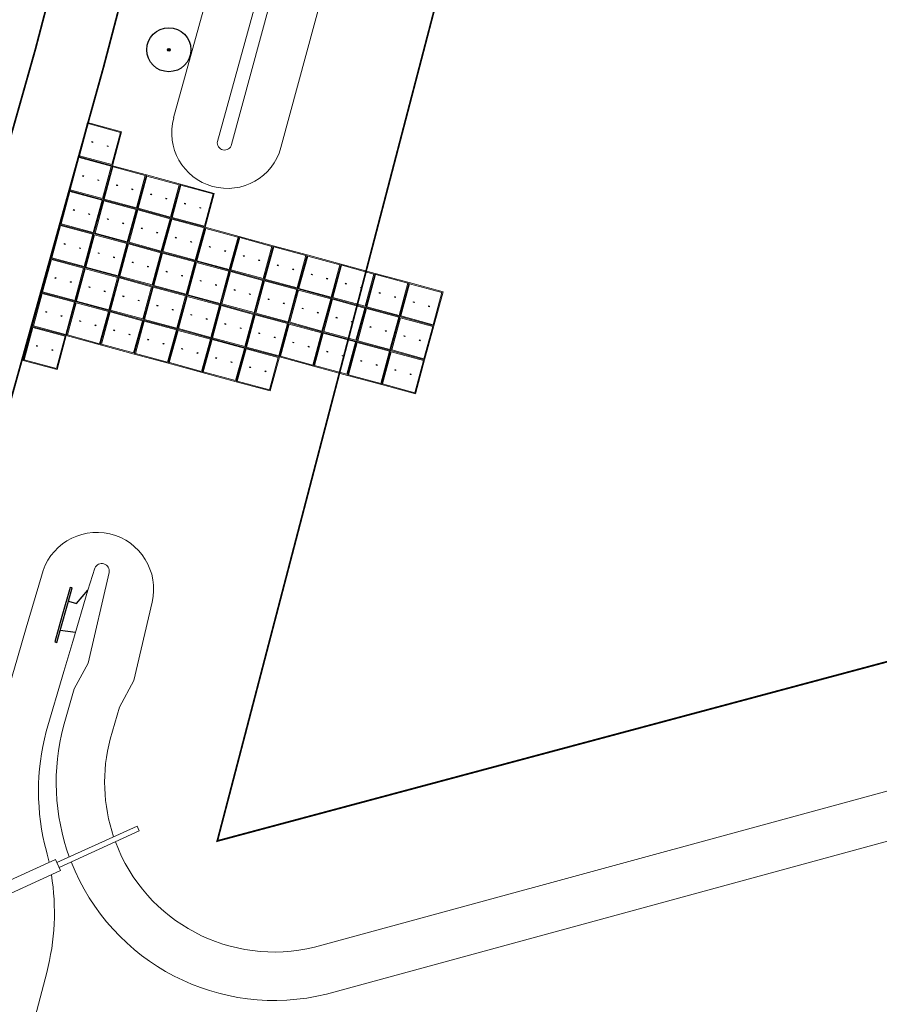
# Model space of a CAD drawing. Header units: metres. Extents: x 102000 to 105000, y 414600 to 420766.
# Tile 120 of 256: x 103343 to 103392, y 418449 to 418505. Entities that reach past the tile are written whole.
import ezdxf

# ---------------------------------------------------------------- set-up
doc = ezdxf.new("R2010")
doc.units = ezdxf.units.M
doc.layers.get('0').update_dxf_attribs({"color": 8})
for name, color, linetype, lineweight in [('00-Ontwerp DKIV', 8, 'Continuous', 0), ('B-WE-VH-BEDRIJFSVLOERPLAAT-S', 8, 'Continuous', 18), ('N-WE-GW-TALUDLIJN-G', 90, 'Continuous', 18), ('N-WE-WH-WATERLIJN-G', 150, 'Continuous', 5)]:
    doc.layers.add(name, color=color, linetype=linetype, lineweight=lineweight)

# ---------------------------------------------------------------- blocks, each defined once
blk = doc.blocks.new('Bedrijfsvloerplaat 2x2m')
at = {"layer": 'B-WE-VH-BEDRIJFSVLOERPLAAT-S'}
for p, q in [((-2, 2), (-2, 0)), ((0, 2.000000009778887), (-2, 2.000000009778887)), ((-1.950000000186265, 1.949000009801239), (-1.950000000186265, 0.05099999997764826)), ((-0.05099999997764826, 1.950000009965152), (-1.949000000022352, 1.950000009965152)), ((-0.05000000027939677, 0.05099999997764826), (-0.05000000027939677, 1.949000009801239)), ((0, 0), (0, 2)), ((-1.479999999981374, 1.015000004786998), (-1.479999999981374, 0.985000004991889)), ((-1.419999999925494, 1.015000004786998), (-1.479999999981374, 1.015000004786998)), ((-1.479999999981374, 0.985000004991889), (-1.419999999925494, 0.985000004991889)), ((-1.419999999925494, 0.985000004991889), (-1.419999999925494, 1.015000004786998)), ((-0.5800000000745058, 1.015000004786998), (-0.5800000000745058, 0.985000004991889)), ((-0.5200000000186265, 1.015000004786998), (-0.5800000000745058, 1.015000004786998)), ((-0.5800000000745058, 0.985000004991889), (-0.5200000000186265, 0.985000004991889)), ((-0.5200000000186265, 0.985000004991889), (-0.5200000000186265, 1.015000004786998)), ((-2, 0), (0, 0)), ((-1.949000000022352, 0.04999999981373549), (-0.05099999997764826, 0.04999999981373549))]:
    blk.add_line(p, q, dxfattribs=at)
for centre, start, end in [((-1.949000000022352, 1.949000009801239), 90, 180), ((-0.05099999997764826, 1.949000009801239), 0, 90), ((-0.05099999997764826, 0.05099999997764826), 270, 0)]:
    blk.add_arc(centre, 0.001, start, end, dxfattribs=at)
at = {"layer": 'B-WE-VH-BEDRIJFSVLOERPLAAT-S', "extrusion": (0, 0, -1)}
blk.add_arc((1.949000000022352, 0.05099999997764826), 0.001, 270, 0, dxfattribs=at)

msp = doc.modelspace()

# ---------------------------------------------------------------- hatches: boundary and pattern name
at = {"ltscale": 0.1}
h = msp.add_hatch(color=256, dxfattribs=at)
edge = h.paths.add_edge_path()
edge.add_arc((103351.492, 418503.478), 0.075, 0, 360)
at = {"layer": '00-Ontwerp DKIV', "transparency": 33554623}
h = msp.add_hatch(color=256, dxfattribs=at)
h.dxf.hatch_style = 1
edge = h.paths.add_edge_path()
edge.add_arc((103298.2239364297, 419477.8513539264), 252.0164552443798, 176.5749344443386, 189.9790041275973, ccw=False)
edge.add_line((103046.6576361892, 419492.907591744), (103056.301389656, 419652.8193898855))
edge.add_arc((103065.0630023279, 419652.79844855), 8.76163769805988, 149.2989375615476, 179.8630562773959, ccw=False)
edge.add_line((103057.5293711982, 419657.2717803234), (103041.7191091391, 419658.2227415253))
edge.add_arc((103024.502755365, 419652.9694413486), 18.00000000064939, -3.451139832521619, 16.96874591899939, ccw=False)
edge.add_line((103042.4701122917, 419651.8858892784), (103041.6379008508, 419638.0862386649))
edge.add_arc((103145.1997498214, 419631.8407649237), 103.7500000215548, 176.5488601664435, 183.9859112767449)
edge.add_line((103041.7007031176, 419624.6289804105), (103044.1366540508, 419589.6697274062))
edge.add_arc((102944.3785367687, 419582.7186098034), 99.99999999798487, -3.4511398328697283, 3.985911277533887, ccw=False)
edge.add_line((103044.1971863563, 419576.6988760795), (103037.6551040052, 419468.218691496))
edge.add_arc((103191.1263172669, 419458.9633528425), 153.7500393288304, 176.5488617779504, 189.1053011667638)
edge.add_line((103039.3136561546, 419434.6324975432), (103040.9006254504, 419424.7287544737))
edge.add_line((103040.9006254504, 419424.7287544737), (103041.5467097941, 419420.6993302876))
edge.add_line((103041.5467097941, 419420.6993302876), (103043.5399603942, 419408.2624172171))
edge.add_arc((103191.4029866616, 419431.9602644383), 149.7499999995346, 189.1052995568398, 194.985952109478)
edge.add_line((103046.746095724, 419393.2375785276), (103094.8516475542, 419213.5289813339))
edge.add_line((103094.8516475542, 419213.5289813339), (103101.3022678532, 419181.9707082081))
edge.add_arc((103083.666907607, 419178.3659795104), 18.00000000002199, -47.20717659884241, 11.55232174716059, ccw=False)
edge.add_line((103095.895196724, 419165.1573101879), (103095.9087119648, 419165.1068211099))
edge.add_line((103095.9087119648, 419165.1068211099), (103097.6368019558, 419158.6511706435))
edge.add_line((103097.6368019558, 419158.6511706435), (103097.6480606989, 419158.609111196))
edge.add_line((103097.6480606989, 419158.609111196), (103097.6510261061, 419158.5980332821))
edge.add_line((103097.6510261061, 419158.5980332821), (103099.8244820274, 419159.1798379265))
edge.add_arc((103100.2123716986, 419157.7308584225), 1.500000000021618, -75.01404788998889, 104.98659888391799, ccw=False)
edge.add_line((103100.6002450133, 419156.28187454), (103098.4267727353, 419155.7000655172))
edge.add_line((103098.4267727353, 419155.7000655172), (103098.4329879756, 419155.6768471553))
edge.add_line((103098.4329879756, 419155.6768471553), (103100.1157329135, 419149.3905928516))
edge.add_line((103100.1157329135, 419149.3905928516), (103100.1204740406, 419149.3728813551))
edge.add_arc((103095.5357731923, 419131.9665457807), 17.99999999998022, 18.419582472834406, 75.24385856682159, ccw=False)
edge.add_line((103112.6135985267, 419137.6540656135), (103125.6026156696, 419098.6521504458))
edge.add_line((103125.6026156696, 419098.6521504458), (103163.4536399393, 418957.2515383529))
edge.add_line((103163.4536399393, 418957.2515383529), (103169.9042602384, 418925.6932652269))
edge.add_arc((103152.2688999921, 418922.0885365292), 18.00000000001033, -47.2071765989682, 11.55232174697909, ccw=False)
edge.add_line((103164.4971891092, 418908.8798672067), (103164.5107043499, 418908.8293781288))
edge.add_line((103164.5107043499, 418908.8293781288), (103166.238794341, 418902.3737276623))
edge.add_line((103166.238794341, 418902.3737276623), (103166.2530184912, 418902.320590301))
edge.add_line((103166.2530184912, 418902.320590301), (103168.4264744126, 418902.9023949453))
edge.add_arc((103168.8143640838, 418901.4534154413), 1.500000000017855, -75.01404788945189, 104.9865988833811, ccw=False)
edge.add_line((103169.2022373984, 418900.0044315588), (103167.0287651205, 418899.422622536))
edge.add_line((103167.0287651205, 418899.422622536), (103167.0349803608, 418899.3994041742))
edge.add_line((103167.0349803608, 418899.3994041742), (103168.7177252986, 418893.1131498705))
edge.add_line((103168.7177252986, 418893.1131498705), (103168.7224664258, 418893.0954383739))
edge.add_arc((103164.1377655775, 418875.6891027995), 17.99999999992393, 18.4195824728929, 75.2438585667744, ccw=False)
edge.add_line((103181.2155909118, 418881.3766226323), (103194.2046080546, 418842.3747074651))
edge.add_line((103194.2046080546, 418842.3747074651), (103231.823976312, 418701.8394960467))
edge.add_line((103231.823976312, 418701.8394960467), (103238.2745966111, 418670.281222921))
edge.add_arc((103220.6392363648, 418666.6764942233), 18.00000000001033, -47.2071765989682, 11.55232174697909, ccw=False)
edge.add_line((103232.8675254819, 418653.4678249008), (103232.8810407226, 418653.4173358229))
edge.add_line((103232.8810407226, 418653.4173358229), (103234.6091307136, 418646.9616853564))
edge.add_line((103234.6091307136, 418646.9616853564), (103234.6233548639, 418646.908547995))
edge.add_line((103234.6233548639, 418646.908547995), (103236.7968107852, 418647.4903526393))
edge.add_arc((103237.1847004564, 418646.0413731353), 1.500000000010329, -75.01404789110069, 104.98659888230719, ccw=False)
edge.add_line((103237.572573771, 418644.5923892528), (103235.3991014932, 418644.01058023))
edge.add_line((103235.3991014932, 418644.01058023), (103235.4053167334, 418643.9873618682))
edge.add_line((103235.4053167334, 418643.9873618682), (103237.0880616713, 418637.7011075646))
edge.add_line((103237.0880616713, 418637.7011075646), (103237.0928027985, 418637.683396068))
edge.add_arc((103232.5081019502, 418620.2770604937), 17.99999999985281, 18.41958247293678, 75.2438585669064, ccw=False)
edge.add_line((103249.5859272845, 418625.9645803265), (103262.5749444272, 418586.9626651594))
edge.add_line((103262.5749444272, 418586.9626651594), (103290.1222633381, 418484.0537523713))
edge.add_line((103290.1222633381, 418484.0537523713), (103297.836137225, 418446.292630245))
edge.add_arc((103314.5047993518, 418407.4697220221), 42.24999999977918, 107.02271534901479, 113.23632460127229, ccw=False)
edge.add_line((103302.1360773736, 418447.8686974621), (103301.856304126, 418448.9131974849))
edge.add_line((103301.856304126, 418448.9131974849), (103300.2505772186, 418454.9079872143))
edge.add_arc((103301.6995005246, 418455.2960867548), 1.500000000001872, 14.994587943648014, 194.9948977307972, ccw=False)
edge.add_line((103303.1484259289, 418455.6841784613), (103304.7543138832, 418449.6887874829))
edge.add_line((103304.7543138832, 418449.6887874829), (103305.0272221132, 418448.669917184))
edge.add_line((103305.0272221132, 418448.669917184), (103306.1321855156, 418448.9657008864))
edge.add_arc((103294.4959860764, 418492.4352173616), 44.99999999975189, 284.9859521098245, 289.9286120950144)
edge.add_line((103309.8341939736, 418450.1299058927), (103307.6012664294, 418456.8373155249))
edge.add_line((103307.6012664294, 418456.8373155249), (103302.707958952, 418471.5361434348))
edge.add_arc((103359.6362746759, 418490.4878418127), 60.00000002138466, 198.4128380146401, 213.1251651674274)
edge.add_arc((103359.6362746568, 418490.4878418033), 60.00000000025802, 213.1251651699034, 220.1845762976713)
edge.add_arc((103359.6362746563, 418490.4878418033), 59.99999999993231, 220.1845762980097, 223.7621945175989)
edge.add_arc((103359.6362746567, 418490.4878418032), 60.0000000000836, 223.7621945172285, 284.9859521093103)
edge.add_line((103375.1512072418, 418432.5284865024), (103387.0106692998, 418435.7031034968))
edge.add_line((103387.0106692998, 418435.7031034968), (103385.8938181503, 418439.8814131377))
edge.add_line((103385.8938181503, 418439.8814131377), (103385.8824319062, 418439.8783653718))
edge.add_line((103385.8824319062, 418439.8783653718), (103374.0131983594, 418436.7013171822))
edge.add_arc((103359.5333792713, 418490.796925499), 55.99999999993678, 225.2215921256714, 284.9851210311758, ccw=False)
edge.add_arc((103359.533379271, 418490.796925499), 55.9999999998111, 221.3891326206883, 225.2215921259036, ccw=False)
edge.add_arc((103359.5333792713, 418490.796925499), 56.00000000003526, 198.4128380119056, 221.3891326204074, ccw=False)
edge.add_line((103306.4002846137, 418473.1086736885), (103277.8963273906, 418558.7306714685))
edge.add_line((103277.8963273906, 418558.7306714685), (103267.6561565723, 418596.9850238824))
edge.add_line((103267.6561565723, 418596.9850238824), (103261.2171809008, 418628.5322969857))
edge.add_arc((103278.8535710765, 418632.131983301), 17.99999999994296, 108.50536345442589, 191.5359399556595, ccw=False)
edge.add_line((103273.1404893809, 418649.2012743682), (103271.9134875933, 418653.7850024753))
edge.add_line((103271.9134875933, 418653.7850024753), (103262.688286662, 418651.3155414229))
edge.add_arc((103262.3004151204, 418652.76452578), 1.499999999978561, 104.9855703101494, 284.9858819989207, ccw=False)
edge.add_line((103261.9125514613, 418654.2135122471), (103271.1377409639, 418656.6829702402))
edge.add_line((103271.1377409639, 418656.6829702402), (103270.0380655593, 418660.7910433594))
edge.add_arc((103266.9770112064, 418678.5288545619), 18.00000000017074, 198.4195824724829, 279.79122475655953, ccw=False)
edge.add_line((103249.8991858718, 418672.8413347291), (103236.910168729, 418711.8432498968))
edge.add_line((103236.910168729, 418711.8432498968), (103199.2858201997, 418852.3970661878))
edge.add_line((103199.2858201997, 418852.3970661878), (103192.8468445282, 418883.9443392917))
edge.add_arc((103210.4832347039, 418887.5440256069), 17.99999999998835, 108.50536345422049, 191.5359399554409, ccw=False)
edge.add_line((103204.7701530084, 418904.6133166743), (103203.5431512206, 418909.1970447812))
edge.add_line((103203.5431512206, 418909.1970447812), (103194.3179502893, 418906.7275837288))
edge.add_arc((103193.9300805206, 418908.1765685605), 1.499999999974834, 104.9855002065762, 284.9858118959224, ccw=False)
edge.add_line((103193.5422186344, 418909.6255555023), (103202.7674045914, 418912.0950125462))
edge.add_line((103202.7674045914, 418912.0950125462), (103201.6677291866, 418916.2030856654))
edge.add_arc((103198.6066748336, 418933.9408968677), 18.00000000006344, 198.4195824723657, 279.79122475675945, ccw=False)
edge.add_line((103181.5288494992, 418928.253377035), (103168.5398323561, 418967.2552922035))
edge.add_line((103168.5398323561, 418967.2552922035), (103130.6838278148, 419108.674509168))
edge.add_line((103130.6838278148, 419108.674509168), (103124.244852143, 419140.2217822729))
edge.add_arc((103141.8812423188, 419143.8214685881), 18.00000000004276, 108.5053634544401, 191.5359399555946, ccw=False)
edge.add_line((103136.1681606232, 419160.8907596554), (103134.9411588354, 419165.4744877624))
edge.add_line((103134.9411588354, 419165.4744877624), (103125.7159579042, 419163.00502671))
edge.add_arc((103125.3280881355, 419164.4540115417), 1.499999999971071, 104.9855002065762, 284.9858118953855, ccw=False)
edge.add_line((103124.9402262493, 419165.9029984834), (103134.1654122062, 419168.3724555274))
edge.add_line((103134.1654122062, 419168.3724555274), (103133.0657368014, 419172.4805286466))
edge.add_arc((103130.0046824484, 419190.2183398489), 18.0000000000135, 198.4195824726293, 279.79122475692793, ccw=False)
edge.add_line((103112.926857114, 419184.5308200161), (103099.9378399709, 419223.5327351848))
edge.add_line((103099.9378399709, 419223.5327351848), (103062.996899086, 419361.5335357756))
edge.add_arc((103304.7357101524, 419426.2437337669), 250.2499999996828, 189.1052995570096, 194.9859521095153, ccw=False)
edge.add_line((103057.639066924, 419386.6418221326), (103051.9365311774, 419422.2228681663))
edge.add_line((103051.9365311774, 419422.2228681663), (103051.9234976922, 419422.3041907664))
edge.add_line((103051.9234976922, 419422.3041907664), (103050.0201575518, 419434.1801063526))
edge = h.paths.add_edge_path(flags=16)
edge.add_line((103045.2527020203, 419421.2725162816), (103048.2174958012, 419421.7310650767))
edge.add_line((103048.2174958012, 419421.7310650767), (103048.2175775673, 419421.7305548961))
edge.add_line((103048.2175775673, 419421.7305548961), (103049.278254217, 419415.112449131))
edge.add_arc((103047.7971554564, 419414.8750750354), 1.499999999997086, -170.89470044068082, 9.105299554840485, ccw=False)
edge.add_line((103046.3160566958, 419414.6377009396), (103045.2528414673, 419421.2716461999))
edge.add_line((103045.2528414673, 419421.2716461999), (103045.2527022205, 419421.2725163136))
edge.add_line((103045.2527022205, 419421.2725163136), (103045.2527020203, 419421.2725162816))
edge = h.paths.add_edge_path(flags=16)
edge.add_line((103047.5661013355, 419425.795449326), (103044.6047268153, 419425.3215322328))
edge.add_line((103044.6047268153, 419425.3215322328), (103043.6258169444, 419431.4234868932))
edge.add_arc((103045.106915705, 419431.660860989), 1.500000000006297, 9.105299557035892, 189.1052995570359, ccw=False)
edge.add_line((103046.5880144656, 419431.8982350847), (103047.5662379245, 419425.7945970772))
edge.add_line((103047.5662379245, 419425.7945970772), (103047.5661013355, 419425.795449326))
edge = h.paths.add_edge_path(flags=16)
edge.add_line((103049.3330490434, 419657.7082529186), (103047.3375545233, 419657.8430923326))
edge.add_line((103047.3375545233, 419657.8430923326), (103046.704015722, 419647.3379344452))
edge.add_line((103046.704015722, 419647.3379344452), (103045.7916956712, 419632.2099305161))
edge.add_arc((103145.6221893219, 419626.0611728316), 100.019671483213, 176.4754918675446, 183.9855418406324)
edge.add_line((103045.8444033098, 419619.1093311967), (103047.2812701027, 419598.4883126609))
edge.add_arc((103048.2788512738, 419598.5578239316), 1.000000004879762, 183.9859166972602, 363.9859301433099)
edge.add_line((103049.2764324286, 419598.6273354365), (103047.8486009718, 419619.1186844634))
edge.add_arc((103147.6067182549, 419626.0698021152), 100.0000000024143, 176.54886016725, 183.9859113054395, ccw=False)
edge.add_line((103047.7880686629, 419632.0895358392), (103049.3330490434, 419657.7082529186))
edge = h.paths.add_edge_path(flags=16)
edge.add_line((103109.6293821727, 419178.6266078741), (103106.731408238, 419177.8508842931))
edge.add_line((103106.731408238, 419177.8508842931), (103104.8566930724, 419184.8542845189))
edge.add_arc((103106.3056725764, 419185.2421741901), 1.500000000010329, 14.985952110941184, 194.9865988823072, ccw=False)
edge.add_line((103107.7546564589, 419185.6300475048), (103109.6293821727, 419178.6266078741))
edge = h.paths.add_edge_path(flags=16)
edge.add_line((103110.1465465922, 419176.6946293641), (103110.8576439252, 419174.0381728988))
edge.add_arc((103109.4086596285, 419173.6503011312), 1.499999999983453, -165.0144386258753, 14.985890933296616, ccw=False)
edge.add_line((103107.9596731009, 419173.2624376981), (103107.2485726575, 419175.9189057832))
edge.add_line((103107.2485726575, 419175.9189057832), (103110.1465465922, 419176.6946293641))
edge = h.paths.add_edge_path(flags=16)
edge.add_line((103118.2918829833, 419146.2659798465), (103115.3939090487, 419145.4902562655))
edge.add_line((103115.3939090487, 419145.4902562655), (103114.6828170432, 419148.1466928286))
edge.add_arc((103116.1317965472, 419148.5345824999), 1.500000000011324, 14.985952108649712, 194.9865988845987, ccw=False)
edge.add_line((103117.5807804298, 419148.9224558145), (103118.2918829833, 419146.2659798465))
edge = h.paths.add_edge_path(flags=16)
edge.add_line((103115.9110734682, 419143.5582777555), (103118.8090474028, 419144.3340013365))
edge.add_line((103118.8090474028, 419144.3340013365), (103120.683767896, 419137.3305812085))
edge.add_arc((103119.2347835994, 419136.9427094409), 1.499999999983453, -165.0144386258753, 14.985890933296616, ccw=False)
edge.add_line((103117.7857970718, 419136.5548460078), (103115.9110734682, 419143.5582777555))
edge = h.paths.add_edge_path(flags=16)
edge.add_line((103175.3334006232, 418921.5734413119), (103178.231374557, 418922.3491648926))
edge.add_line((103178.231374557, 418922.3491648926), (103176.3567182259, 418929.3523453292))
edge.add_arc((103174.9077343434, 418928.9644720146), 1.500000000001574, 14.98595210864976, 194.9859521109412)
edge.add_line((103173.4587504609, 418928.5765986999), (103175.3334006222, 418921.5734413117))
edge = h.paths.add_edge_path(flags=16)
edge.add_line((103178.7485389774, 418920.4171863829), (103175.8505650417, 418919.6414628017))
edge.add_line((103175.8505650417, 418919.6414628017), (103176.5617374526, 418916.984725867))
edge.add_arc((103178.010721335, 418917.3725991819), 1.49999999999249, 194.9859521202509, 374.9859521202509)
edge.add_line((103179.4597052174, 418917.7604724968), (103178.7485389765, 418920.4171863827))
edge = h.paths.add_edge_path(flags=16)
edge.add_line((103183.9959014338, 418889.2128132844), (103186.8938753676, 418889.988536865))
edge.add_line((103186.8938753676, 418889.988536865), (103186.1828421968, 418892.6447536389))
edge.add_arc((103184.7338583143, 418892.2568803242), 1.500000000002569, 14.98595211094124, 194.9859521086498)
edge.add_line((103183.2848744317, 418891.8690070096), (103183.9959014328, 418889.2128132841))
edge = h.paths.add_edge_path(flags=16)
edge.add_line((103187.411039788, 418888.0565583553), (103184.5130658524, 418887.2808347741))
edge.add_line((103184.5130658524, 418887.2808347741), (103186.3878614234, 418880.2771341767))
edge.add_arc((103187.8368453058, 418880.6650074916), 1.49999999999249, 194.9859521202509, 374.9859521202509)
edge.add_line((103189.2858291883, 418881.0528808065), (103187.4110397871, 418888.056558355))
edge = h.paths.add_edge_path(flags=16)
edge.add_line((103243.7037369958, 418666.161399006), (103246.6017109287, 418666.9371225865))
edge.add_line((103246.6017109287, 418666.9371225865), (103244.7270973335, 418673.9401433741))
edge.add_arc((103243.278113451, 418673.5522700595), 1.500000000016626, 14.98595211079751, 194.9859521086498)
edge.add_line((103241.8291295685, 418673.1643967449), (103243.703736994, 418666.1613990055))
edge = h.paths.add_edge_path(flags=16)
edge.add_line((103247.11887535, 418665.0051440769), (103244.2209014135, 418664.2294204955))
edge.add_line((103244.2209014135, 418664.2294204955), (103244.9321165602, 418661.5725239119))
edge.add_arc((103246.3811004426, 418661.9603972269), 1.49999999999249, 194.9859521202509, 374.9859521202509)
edge.add_line((103247.830084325, 418662.3482705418), (103247.1188753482, 418665.0051440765))
edge = h.paths.add_edge_path(flags=16)
edge.add_line((103252.3662378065, 418633.8007709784), (103255.2642117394, 418634.5764945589))
edge.add_line((103255.2642117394, 418634.5764945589), (103254.5532213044, 418637.2325516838))
edge.add_arc((103253.1042374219, 418636.8446783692), 1.499999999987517, 14.98595210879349, 194.9859521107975)
edge.add_line((103251.6552535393, 418636.4568050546), (103252.3662378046, 418633.8007709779))
edge = h.paths.add_edge_path(flags=16)
edge.add_line((103255.7813761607, 418632.6445160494), (103252.8834022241, 418631.8687924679))
edge.add_line((103252.8834022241, 418631.8687924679), (103254.758240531, 418624.8649322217))
edge.add_arc((103256.2072244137, 418625.2528055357), 1.499999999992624, 194.9859520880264, 374.9859520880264)
edge.add_line((103257.6562082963, 418625.6406788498), (103255.7813761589, 418632.6445160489))

# ---------------------------------------------------------------- linework, layer by layer
for p, q in [((103345.886, 418472.937), (103345.424, 418471.291)), ((103346.001, 418472.905), (103345.886, 418472.937)), ((103345.792, 418472.16), (103346.001, 418472.905)), ((103346.25, 418472.031), (103346.892, 418472.778)), ((103345.325, 418470.498), (103345.792, 418472.16)), ((103345.792, 418472.16), (103346.25, 418472.031)), ((103345.424, 418471.291), (103345.017, 418469.842)), ((103345.132, 418469.81), (103345.325, 418470.498)), ((103346.183514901, 418470.3686347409), (103345.325, 418470.498)), ((103345.017, 418469.842), (103345.132, 418469.81))]:
    msp.add_line(p, q)
for radius in [1.25, 0.02249999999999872]:
    msp.add_circle((103351.492, 418503.478), radius)
at = {"ltscale": 0.1}
msp.add_circle((103351.492, 418503.478), 0.075, dxfattribs=at)
at = {"layer": '00-Ontwerp DKIV', "transparency": 33554687, "const_width": 0.1}
msp.add_lwpolyline([(103542.8741663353, 419263.7331548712), (103518.1698076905, 419169.1067135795), (103516.4015677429, 419162.3337284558), (103487.9379117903, 419053.3078473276), (103450.4755410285, 418910.2973190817), (103448.7017042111, 418903.5257951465), (103446.7011783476, 418895.8888983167), (103382.6855836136, 418651.5129068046), (103380.9117467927, 418644.7413828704), (103343.9111789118, 418503.493761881), (103337.6675865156, 418481.4101666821), (103337.6675865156, 418481.4101666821), (103341.6260812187, 418480.3828073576), (103347.7806198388, 418502.4801411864), (103384.7820253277, 418643.7309596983), (103386.5558621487, 418650.5024836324), (103450.5706192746, 418894.8752776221), (103452.5719827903, 418902.5153719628), (103454.3458196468, 418909.2868958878), (103491.8074845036, 419052.2947260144), (103520.2718449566, 419161.3233056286), (103522.0400849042, 419168.0962907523), (103546.7444435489, 419262.7227320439)], dxfattribs=at)
msp.add_lwpolyline([(103354.2447391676, 418458.5321625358), (103398.0482268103, 418626.3150307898), (103504.3685389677, 418598.557724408), (103468.516821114, 418489.1208277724), (103354.2446213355, 418458.5317111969)], close=True, dxfattribs=at)
at = {"layer": '00-Ontwerp DKIV', "transparency": 33554687, "const_width": 0.1, "flags": 128}
msp.add_lwpolyline([(103316.3032685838, 418448.9878347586, 0.273680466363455), (103375.1512072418, 418432.5284865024), (103387.0106692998, 418435.7031034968), (103385.8938181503, 418439.8814131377), (103385.8824319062, 418439.8783653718), (103374.0131983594, 418436.7013171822, -0.2668436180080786), (103320.0888409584, 418451.046096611, -0.01672381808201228), (103317.5201359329, 418453.771429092, -0.1005902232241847), (103306.4002846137, 418473.1086736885)], format="xyb", dxfattribs=at)
at = {"layer": 'B-WE-VH-BEDRIJFSVLOERPLAAT-S'}
for points in [[(103345.2644507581, 418457.034074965), (103349.8155798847, 418459.1046361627), (103349.6913462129, 418459.3777039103), (103345.1402170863, 418457.3071427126)], [(103340.7961440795, 418454.7814686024), (103345.3472732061, 418456.8520298), (103345.0573946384, 418457.4891878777), (103340.5062655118, 418455.4186266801)]]:
    msp.add_lwpolyline(points, close=True, dxfattribs=at)
for centre, start, end in [((103354.8171095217, 418498.7613964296), 164.5600606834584, 344.560060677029), ((103354.8171095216, 418498.7613964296), 262.289264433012, 262.2912653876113)]:
    msp.add_arc(centre, 3.160515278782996, start, end, dxfattribs=at)
at = {"layer": 'N-WE-GW-TALUDLIJN-G', "color": 8, "transparency": 33554687, "flags": 128}
for points in [[(103357.8635948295, 418497.9199693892), (103363.2373353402, 418517.7342930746), (103372.5370617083, 418551.7305931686), (103378.1413394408, 418572.7904083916), (103387.1305449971, 418606.1261593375), (103393.0398693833, 418628.3831126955), (103393.4628232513, 418629.996041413, 0.9910629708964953), (103387.0660389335, 418631.8052098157), (103383.1799420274, 418617.6814822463), (103376.1251638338, 418591.0174420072), (103371.3365149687, 418572.6417631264), (103356.1646529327, 418515.5291049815), (103351.7662141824, 418499.6040415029)], [(103348.3547113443, 418458.7695945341, -0.1471791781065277), (103348.1635009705, 418464.3191747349), (103348.6870308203, 418466.1415143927), (103349.4966832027, 418467.6505161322), (103350.5448389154, 418472.0922721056, 0.9999999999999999), (103344.260034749, 418473.5753462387), (103344.260034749, 418473.5753462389), (103343.3991300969, 418470.6476451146), (103342.8942654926, 418468.9307387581), (103341.8770363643, 418465.4900499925, 0.1306289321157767), (103341.8829635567, 418457.2366630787, -0.02591802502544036), (103342.1131456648, 418456.1496856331)], [(103400.5436210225, 418463.6177619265), (103359.7665562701, 418452.5005052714, -0.3799055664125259), (103348.4557762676, 418458.485986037, -0.3799055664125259)]]:
    msp.add_lwpolyline(points, format="xyb", dxfattribs=at)
at = {"layer": 'N-WE-WH-WATERLIJN-G', "color": 8, "flags": 128}
for points in [[(103355.0601525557, 418498.089205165), (103360.583997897, 418518.457002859), (103369.882001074, 418552.447003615), (103375.484996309, 418573.501999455), (103384.473998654, 418606.836996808), (103390.3808747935, 418629.084729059), (103390.8077843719, 418630.7127428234, 0.9869552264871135), (103389.7092058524, 418631.0455078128), (103389.7092058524, 418631.0455078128), (103385.835000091, 418616.964997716), (103378.784996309, 418590.319002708), (103373.996001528, 418571.94199643), (103358.819002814, 418514.810001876), (103354.2506421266, 418498.2697160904, 0.955433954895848), (103355.0602470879, 418498.0891795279)], [(103345.8417756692, 418457.6263206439, -0.1535448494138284), (103345.5126041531, 418465.0513257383), (103345.5126041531, 418465.0513257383), (103346.125000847, 418467.18299938), (103346.902997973, 418468.633003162), (103348.0951811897, 418473.7780045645, 0.9301297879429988), (103347.2899661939, 418474.0307141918), (103346.892000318, 418472.777999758), (103346.0374300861, 418469.8718402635), (103345.531997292, 418468.153001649), (103344.5257844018, 418464.7495743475), (103344.5257844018, 418464.7495743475), (103344.5257844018, 418464.7495743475), (103344.5257844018, 418464.7495743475), (103344.5257844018, 418464.7495743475), (103344.5257844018, 418464.7495743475, 0.1299184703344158), (103344.5401786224, 418457.9449766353, -0.01188735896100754), (103344.6904193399, 418457.3222304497)], [(103401.2610999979, 418460.9629999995), (103360.4566276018, 418449.8382710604, -0.3764239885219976), (103345.9480108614, 418457.3450643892, -0.3764239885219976)], [(103344.8238619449, 418456.6139009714, -0.1043090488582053), (103344.5547452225, 418451.0588896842), (103343.6123676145, 418447.4625242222, 0.4055846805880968), (103345.6685443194, 418443.8238010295, 0.1137769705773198), (103375.251506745, 418444.1465480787, 0.031337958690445), (103404.3469999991, 418450.5799999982)]]:
    msp.add_lwpolyline(points, format="xyb", dxfattribs=at)

# ---------------------------------------------------------------- block references
at = {"layer": 'B-WE-VH-BEDRIJFSVLOERPLAAT-S', "color": 8, "rotation": 344.8261025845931}
for p in [(103348.2860941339, 418496.8917255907), (103347.7625951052, 418494.9614538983), (103349.6928667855, 418494.4379548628), (103351.6231384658, 418493.9144558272), (103347.2390960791, 418493.0311822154), (103353.5534101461, 418493.3909567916), (103349.1693677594, 418492.5076831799), (103351.0996394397, 418491.9841841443), (103353.02991112, 418491.4606851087), (103346.7155970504, 418491.1009105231), (103354.9601828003, 418490.9371860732), (103348.6458687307, 418490.5774114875), (103350.576140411, 418490.053912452), (103356.8904544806, 418490.4136870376), (103352.5064120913, 418489.5304134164), (103358.8207261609, 418489.890188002), (103346.1920980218, 418489.1706388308), (103354.4366837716, 418489.0069143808), (103360.7509978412, 418489.3666889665), (103348.1223697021, 418488.6471397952), (103356.3669554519, 418488.4834153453), (103362.6812695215, 418488.8431899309), (103350.0526413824, 418488.1236407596), (103358.2972271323, 418487.9599163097), (103364.6115412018, 418488.3196908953), (103351.9829130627, 418487.600141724), (103360.2274988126, 418487.4364172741), (103366.5418128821, 418487.7961918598), (103345.6685989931, 418487.2403671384), (103347.5988706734, 418486.7168681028), (103353.913184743, 418487.0766426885), (103362.1577704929, 418486.9129182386), (103349.5291423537, 418486.1933690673), (103355.8434564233, 418486.5531436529), (103364.0880421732, 418486.389419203), (103351.459414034, 418485.6698700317), (103357.7737281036, 418486.0296446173), (103366.0183138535, 418485.8659201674), (103345.1450999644, 418485.3100954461), (103353.3896857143, 418485.1463709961), (103359.7039997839, 418485.5061455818), (103355.3199573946, 418484.6228719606), (103361.6342714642, 418484.9826465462), (103363.5645431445, 418484.4591475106), (103357.2502290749, 418484.099372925), (103365.4948148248, 418483.9356484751)]:
    msp.add_blockref('Bedrijfsvloerplaat 2x2m', p, dxfattribs=at)

doc.saveas('drawing.dxf')
